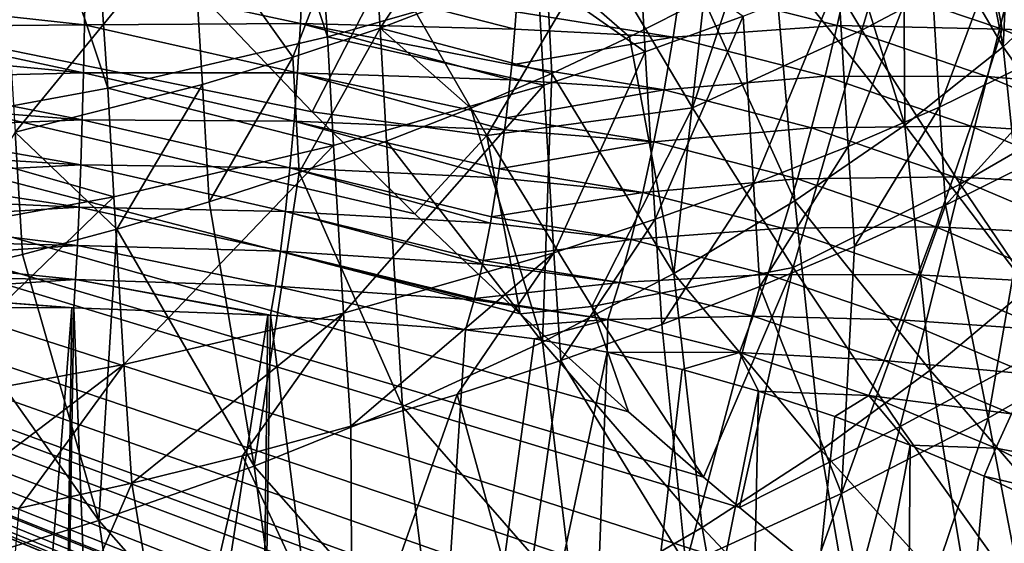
# Model space of a CAD drawing. Header units: metres. Extents: x -109 to 109, y -78 to 121.
# Tile 175 of 256: x -65.83 to -59.78, y 23.2 to 26.42. Entities that reach past the tile are written whole.
import ezdxf

# ---------------------------------------------------------------- set-up
doc = ezdxf.new("R2010")
doc.units = ezdxf.units.M
doc.layers.add('solid_508554_SW0001', color=7, linetype='CONTINUOUS')

msp = doc.modelspace()

# ---------------------------------------------------------------- linework, layer by layer
at = {"layer": 'solid_508554_SW0001'}
for points in [[(-64.319099, 31.927275, -41.579319), (-63.937862, 26.316986, -38.676525), (-65.665855, 31.587061, -42.027195)], [(-64.319099, 31.927275, -41.579319), (-62.644794, 26.688326, -38.103703), (-63.937862, 26.316986, -38.676525)], [(-65.665855, 31.587061, -42.027195), (-65.287743, 26.001205, -39.136742), (-67.058975, 31.303701, -42.357582)], [(-65.665855, 31.587061, -42.027195), (-63.937862, 26.316986, -38.676525), (-65.287743, 26.001205, -39.136742)], [(-67.058975, 31.303701, -42.357582), (-65.287743, 26.001205, -39.136742), (-66.684151, 25.743313, -39.480991)], [(-50.993294, 17.104359, 18.146997), (-80.362289, 29.191317, 9.359159), (-81.084099, 11.886697, 20.357214)], [(-64.031219, 25.857063, 12.087985), (-64.64212, 26.497313, 11.657467), (-80.362289, 29.191317, 9.359159)], [(-63.401546, 25.229025, 12.511419), (-64.031219, 25.857063, 12.087985), (-80.362289, 29.191317, 9.359159)], [(-62.753407, 24.613506, 12.92756), (-63.401546, 25.229025, 12.511419), (-80.362289, 29.191317, 9.359159)], [(-62.087673, 24.011307, 13.335868), (-62.753407, 24.613506, 12.92756), (-80.362289, 29.191317, 9.359159)], [(-61.626934, 23.611099, 13.607895), (-62.087673, 24.011307, 13.335868), (-80.362289, 29.191317, 9.359159)], [(-61.404884, 23.422808, 13.736077), (-61.626934, 23.611099, 13.607895), (-80.362289, 29.191317, 9.359159)], [(-60.705582, 22.848433, 14.127899), (-61.404884, 23.422808, 13.736077), (-80.362289, 29.191317, 9.359159)], [(-59.990646, 22.288847, 14.510878), (-60.705582, 22.848433, 14.127899), (-80.362289, 29.191317, 9.359159)], [(-59.260422, 21.744301, 14.884842), (-59.990646, 22.288847, 14.510878), (-80.362289, 29.191317, 9.359159)], [(-58.51569, 21.215424, 15.249359), (-59.260422, 21.744301, 14.884842), (-80.362289, 29.191317, 9.359159)], [(-58.21777, 21.010979, 15.39064), (-58.51569, 21.215424, 15.249359), (-80.362289, 29.191317, 9.359159)], [(-57.757755, 20.702965, 15.603906), (-58.21777, 21.010979, 15.39064), (-80.362289, 29.191317, 9.359159)], [(-56.987602, 20.207561, 15.948038), (-57.757755, 20.702965, 15.603906), (-80.362289, 29.191317, 9.359159)], [(-56.207836, 19.730379, 16.280918), (-56.987602, 20.207561, 15.948038), (-80.362289, 29.191317, 9.359159)], [(-55.41935, 19.271812, 16.602261), (-56.207836, 19.730379, 16.280918), (-80.362289, 29.191317, 9.359159)], [(-54.744732, 18.897827, 16.865499), (-55.41935, 19.271812, 16.602261), (-80.362289, 29.191317, 9.359159)], [(-54.624622, 18.832989, 16.911255), (-54.744732, 18.897827, 16.865499), (-80.362289, 29.191317, 9.359159)], [(-53.824814, 18.414158, 17.207701), (-54.624622, 18.832989, 16.911255), (-80.362289, 29.191317, 9.359159)], [(-53.021309, 18.015802, 17.49124), (-53.824814, 18.414158, 17.207701), (-80.362289, 29.191317, 9.359159)], [(-52.213608, 17.636927, 17.762522), (-53.021309, 18.015802, 17.49124), (-80.362289, 29.191317, 9.359159)], [(-51.13327, 17.163078, 18.104404), (-52.213608, 17.636927, 17.762522), (-80.362289, 29.191317, 9.359159)], [(-50.993294, 17.104359, 18.146997), (-51.13327, 17.163078, 18.104404), (-80.362289, 29.191317, 9.359159)], [(-59.786118, 26.255487, -30.245548), (-59.709644, 27.842148, -30.591347), (-60.041382, 27.569115, -31.058674)], [(-59.786118, 26.255487, -30.245548), (-59.259045, 26.749844, -29.461069), (-59.709644, 27.842148, -30.591347)], [(-63.613579, 26.371206, -34.440475), (-62.66251, 27.795786, -34.340027), (-63.67968, 27.405117, -34.981281)], [(-63.613579, 26.371206, -34.440475), (-62.594315, 26.763597, -33.797768), (-62.66251, 27.795786, -34.340027)], [(-61.221275, 27.30937, 10.881977), (-60.653927, 26.359419, 11.580977), (-60.226681, 27.784828, 10.278384)], [(-60.653927, 26.359419, 11.580977), (-59.678978, 26.873863, 10.980263), (-60.226681, 27.784828, 10.278384)], [(-59.786118, 26.255487, -30.245548), (-60.041382, 27.569115, -31.058674), (-60.400311, 27.30238, -31.509287)], [(-64.151588, 26.192099, -34.726048), (-63.67968, 27.405117, -34.981281), (-64.77005, 27.061073, -35.52549)], [(-64.151588, 26.192099, -34.726048), (-63.613579, 26.371206, -34.440475), (-63.67968, 27.405117, -34.981281)], [(-62.277752, 26.864431, 11.355016), (-61.695374, 25.88065, 12.047915), (-61.221275, 27.30937, 10.881977)], [(-61.695374, 25.88065, 12.047915), (-60.653927, 26.359419, 11.580977), (-61.221275, 27.30937, 10.881977)], [(-60.389957, 25.773754, -30.981136), (-60.400311, 27.30238, -31.509287), (-60.784897, 27.043034, -31.941359)], [(-60.389957, 25.773754, -30.981136), (-59.786118, 26.255487, -30.245548), (-60.400311, 27.30238, -31.509287)], [(-60.176769, 25.885725, -35.756313), (-60.238159, 26.916716, -36.291706), (-59.699696, 27.169626, -35.864765)], [(-59.125397, 26.401258, -34.881119), (-60.176769, 25.885725, -35.756313), (-59.699696, 27.169626, -35.864765)], [(-65.857155, 25.730667, -35.427574), (-64.77005, 27.061073, -35.52549), (-65.920631, 26.767929, -35.965855)], [(-65.857155, 25.730667, -35.427574), (-64.7062, 26.025223, -34.986416), (-64.77005, 27.061073, -35.52549)], [(-64.7062, 26.025223, -34.986416), (-64.151588, 26.192099, -34.726048), (-64.77005, 27.061073, -35.52549)], [(-60.389957, 25.773754, -30.981136), (-60.784897, 27.043034, -31.941359), (-61.193718, 26.791958, -32.353436)], [(-62.644794, 26.688326, -38.103703), (-62.022972, 26.893963, -37.776363), (-61.985741, 26.226212, -37.427826)], [(-62.022972, 26.893963, -37.776363), (-61.382526, 26.444447, -37.074169), (-61.985741, 26.226212, -37.427826)], [(-60.737755, 25.64414, -36.159149), (-60.799507, 26.674809, -36.695141), (-60.238159, 26.916716, -36.291706)], [(-60.176769, 25.885725, -35.756313), (-60.737755, 25.64414, -36.159149), (-60.238159, 26.916716, -36.291706)], [(-60.653927, 26.359419, 11.580977), (-60.050301, 25.411476, 12.274375), (-59.678978, 26.873863, 10.980263)], [(-60.050301, 25.411476, 12.274375), (-59.096123, 25.964539, 11.677678), (-59.678978, 26.873863, 10.980263)], [(-63.565403, 26.764971, 11.489961), (-62.959461, 25.710608, 12.204094), (-62.277752, 26.864431, 11.355016)], [(-62.959461, 25.710608, 12.204094), (-61.695374, 25.88065, 12.047915), (-62.277752, 26.864431, 11.355016)], [(-63.565403, 26.764971, 11.489961), (-64.64212, 26.497313, 11.657467), (-64.031219, 25.857063, 12.087985)], [(-63.565403, 26.764971, 11.489961), (-64.031219, 25.857063, 12.087985), (-62.959461, 25.710608, 12.204094)], [(-62.558575, 26.092741, -33.462498), (-62.594315, 26.763597, -33.797768), (-63.613579, 26.371206, -34.440475)], [(-62.081181, 26.316439, -33.114616), (-61.625977, 26.549635, -32.744732), (-62.594315, 26.763597, -33.797768)], [(-62.558575, 26.092741, -33.462498), (-62.081181, 26.316439, -33.114616), (-62.594315, 26.763597, -33.797768)], [(-61.06601, 25.308287, -31.66226), (-61.193718, 26.791958, -32.353436), (-61.625977, 26.549635, -32.744732)], [(-61.06601, 25.308287, -31.66226), (-60.389957, 25.773754, -30.981136), (-61.193718, 26.791958, -32.353436)], [(-59.103348, 25.286179, -28.971231), (-59.259045, 26.749844, -29.461069), (-59.786118, 26.255487, -30.245548)], [(-64.091019, 26.700722, 7.378186), (-64.104401, 26.399885, 7.417433), (-65.426689, 26.684523, 7.472575)], [(-62.786526, 26.364161, 7.257269), (-64.104401, 26.399885, 7.417433), (-64.091019, 26.700722, 7.378186)], [(-62.778446, 26.472095, 7.244735), (-62.786526, 26.364161, 7.257269), (-64.091019, 26.700722, 7.378186)], [(-63.937862, 26.316986, -38.676525), (-62.644794, 26.688326, -38.103703), (-62.607574, 26.020664, -37.755215)], [(-62.644794, 26.688326, -38.103703), (-61.985741, 26.226212, -37.427826), (-62.607574, 26.020664, -37.755215)], [(-60.805508, 26.387947, 6.926155), (-61.766041, 26.6318, 7.038076), (-60.740242, 26.685724, 6.803513)], [(-60.805508, 26.387947, 6.926155), (-60.740242, 26.685724, 6.803513), (-59.792671, 26.365417, 6.725095)], [(-59.792671, 26.365417, 6.725095), (-60.740242, 26.685724, 6.803513), (-59.852978, 26.687887, 6.565415)], [(-59.127514, 26.674435, 6.321957), (-58.961491, 26.329975, 6.52595), (-59.852978, 26.687887, 6.565415)], [(-59.792671, 26.365417, 6.725095), (-59.852978, 26.687887, 6.565415), (-58.961491, 26.329975, 6.52595)], [(-65.426689, 26.684523, 7.472575), (-65.431709, 26.39077, 7.500807), (-66.76162, 26.536425, 7.496552)], [(-64.104401, 26.399885, 7.417433), (-65.431709, 26.39077, 7.500807), (-65.426689, 26.684523, 7.472575)], [(-61.813622, 26.314947, 7.110942), (-62.778446, 26.472095, 7.244735), (-61.766041, 26.6318, 7.038076)], [(-61.813622, 26.314947, 7.110942), (-61.766041, 26.6318, 7.038076), (-60.805508, 26.387947, 6.926155)], [(-61.320808, 25.413883, -36.537933), (-61.382526, 26.444447, -37.074169), (-60.799507, 26.674809, -36.695141)], [(-60.737755, 25.64414, -36.159149), (-61.320808, 25.413883, -36.537933), (-60.799507, 26.674809, -36.695141)], [(-65.431709, 26.39077, 7.500807), (-66.759239, 26.378761, 7.50509), (-66.76162, 26.536425, 7.496552)], [(-61.809723, 24.862734, -32.283344), (-61.625977, 26.549635, -32.744732), (-62.081181, 26.316439, -33.114616)], [(-61.809723, 24.862734, -32.283344), (-61.06601, 25.308287, -31.66226), (-61.625977, 26.549635, -32.744732)], [(-61.813622, 26.314947, 7.110942), (-62.786526, 26.364161, 7.257269), (-62.778446, 26.472095, 7.244735)], [(-61.924274, 25.195564, -36.891674), (-61.985741, 26.226212, -37.427826), (-61.382526, 26.444447, -37.074169)], [(-61.320808, 25.413883, -36.537933), (-61.924274, 25.195564, -36.891674), (-61.382526, 26.444447, -37.074169)], [(-65.431709, 26.39077, 7.500807), (-65.438148, 26.096087, 7.485516), (-66.759239, 26.378761, 7.50509)], [(-64.12204, 26.09679, 7.410821), (-65.438148, 26.096087, 7.485516), (-65.431709, 26.39077, 7.500807)], [(-64.104401, 26.399885, 7.417433), (-64.12204, 26.09679, 7.410821), (-65.431709, 26.39077, 7.500807)], [(-62.814636, 26.052958, 7.260695), (-64.12204, 26.09679, 7.410821), (-64.104401, 26.399885, 7.417433)], [(-62.805557, 26.145241, 7.264726), (-62.814636, 26.052958, 7.260695), (-64.104401, 26.399885, 7.417433)], [(-62.786526, 26.364161, 7.257269), (-62.805557, 26.145241, 7.264726), (-64.104401, 26.399885, 7.417433)], [(-60.880325, 26.076057, 6.997569), (-61.813622, 26.314947, 7.110942), (-60.805508, 26.387947, 6.926155)], [(-60.880325, 26.076057, 6.997569), (-60.805508, 26.387947, 6.926155), (-59.884094, 26.073563, 6.845236)], [(-59.884094, 26.073563, 6.845236), (-60.805508, 26.387947, 6.926155), (-59.792671, 26.365417, 6.725095)], [(-60.139408, 25.28293, -35.45084), (-60.176769, 25.885725, -35.756313), (-59.125397, 26.401258, -34.881119)], [(-59.602695, 25.548723, -35.032303), (-60.139408, 25.28293, -35.45084), (-59.125397, 26.401258, -34.881119)], [(-65.438148, 26.096087, 7.485516), (-66.756523, 26.220921, 7.501165), (-66.759239, 26.378761, 7.50509)], [(-64.111588, 25.483534, -34.36684), (-63.613579, 26.371206, -34.440475), (-64.151588, 26.192099, -34.726048)], [(-64.111588, 25.483534, -34.36684), (-63.575142, 25.675735, -34.089439), (-63.613579, 26.371206, -34.440475)], [(-63.056988, 25.879, -33.787697), (-62.558575, 26.092741, -33.462498), (-63.613579, 26.371206, -34.440475)], [(-63.575142, 25.675735, -34.089439), (-63.056988, 25.879, -33.787697), (-63.613579, 26.371206, -34.440475)], [(-61.813622, 26.314947, 7.110942), (-62.805557, 26.145241, 7.264726), (-62.786526, 26.364161, 7.257269)], [(-61.695374, 25.88065, 12.047915), (-61.076031, 24.8993, 12.734193), (-60.653927, 26.359419, 11.580977)], [(-61.076031, 24.8993, 12.734193), (-60.050301, 25.411476, 12.274375), (-60.653927, 26.359419, 11.580977)], [(-59.884094, 26.073563, 6.845236), (-59.792671, 26.365417, 6.725095), (-58.888874, 25.986776, 6.688365)], [(-58.888874, 25.986776, 6.688365), (-59.792671, 26.365417, 6.725095), (-58.961491, 26.329975, 6.52595)], [(-65.287743, 26.001205, -39.136742), (-63.937862, 26.316986, -38.676525), (-63.900661, 25.649565, -38.328159)], [(-63.937862, 26.316986, -38.676525), (-62.607574, 26.020664, -37.755215), (-63.900661, 25.649565, -38.328159)], [(-61.869511, 25.991762, 7.130844), (-62.805557, 26.145241, 7.264726), (-61.813622, 26.314947, 7.110942)], [(-61.809723, 24.862734, -32.283344), (-62.081181, 26.316439, -33.114616), (-62.558575, 26.092741, -33.462498)], [(-61.869511, 25.991762, 7.130844), (-61.813622, 26.314947, 7.110942), (-60.880325, 26.076057, 6.997569)], [(-65.438148, 26.096087, 7.485516), (-66.753494, 26.063887, 7.484804), (-66.756523, 26.220921, 7.501165)], [(-62.546379, 24.989801, -37.219376), (-62.607574, 26.020664, -37.755215), (-61.985741, 26.226212, -37.427826)], [(-61.924274, 25.195564, -36.891674), (-62.546379, 24.989801, -37.219376), (-61.985741, 26.226212, -37.427826)], [(-59.632763, 24.773159, -29.714411), (-59.786118, 26.255487, -30.245548), (-60.389957, 25.773754, -30.981136)], [(-59.632763, 24.773159, -29.714411), (-59.103348, 25.286179, -28.971231), (-59.786118, 26.255487, -30.245548)], [(-64.664505, 25.303091, -34.618885), (-64.151588, 26.192099, -34.726048), (-64.7062, 26.025223, -34.986416)], [(-64.664505, 25.303091, -34.618885), (-64.111588, 25.483534, -34.36684), (-64.151588, 26.192099, -34.726048)], [(-61.869511, 25.991762, 7.130844), (-62.814636, 26.052958, 7.260695), (-62.805557, 26.145241, 7.264726)], [(-65.438148, 26.096087, 7.485516), (-65.445877, 25.806892, 7.427034), (-66.753494, 26.063887, 7.484804)], [(-64.143524, 25.798424, 7.358503), (-65.445877, 25.806892, 7.427034), (-65.438148, 26.096087, 7.485516)], [(-64.12204, 26.09679, 7.410821), (-64.143524, 25.798424, 7.358503), (-65.438148, 26.096087, 7.485516)], [(-62.84948, 25.745661, 7.215919), (-64.143524, 25.798424, 7.358503), (-64.12204, 26.09679, 7.410821)], [(-62.840359, 25.820217, 7.231315), (-62.84948, 25.745661, 7.215919), (-64.12204, 26.09679, 7.410821)], [(-62.814636, 26.052958, 7.260695), (-62.840359, 25.820217, 7.231315), (-64.12204, 26.09679, 7.410821)], [(-62.615906, 24.440514, -32.839462), (-62.558575, 26.092741, -33.462498), (-63.056988, 25.879, -33.787697)], [(-62.615906, 24.440514, -32.839462), (-61.809723, 24.862734, -32.283344), (-62.558575, 26.092741, -33.462498)], [(-65.445877, 25.806892, 7.427034), (-66.750168, 25.90864, 7.456105), (-66.753494, 26.063887, 7.484804)], [(-65.231804, 25.13512, -34.844547), (-64.7062, 26.025223, -34.986416), (-65.857155, 25.730667, -35.427574)], [(-65.231804, 25.13512, -34.844547), (-64.664505, 25.303091, -34.618885), (-64.7062, 26.025223, -34.986416)], [(-63.839447, 24.618162, -37.793163), (-63.900661, 25.649565, -38.328159), (-62.607574, 26.020664, -37.755215)], [(-62.546379, 24.989801, -37.219376), (-63.839447, 24.618162, -37.793163), (-62.607574, 26.020664, -37.755215)], [(-61.869511, 25.991762, 7.130844), (-62.840359, 25.820217, 7.231315), (-62.814636, 26.052958, 7.260695)], [(-60.962669, 25.758472, 7.015827), (-61.869511, 25.991762, 7.130844), (-60.880325, 26.076057, 6.997569)], [(-60.962669, 25.758472, 7.015827), (-60.880325, 26.076057, 6.997569), (-59.984249, 25.768217, 6.913837)], [(-59.984249, 25.768217, 6.913837), (-60.880325, 26.076057, 6.997569), (-59.884094, 26.073563, 6.845236)], [(-59.984249, 25.768217, 6.913837), (-59.884094, 26.073563, 6.845236), (-59.005215, 25.702383, 6.804791)], [(-59.005215, 25.702383, 6.804791), (-59.884094, 26.073563, 6.845236), (-58.888874, 25.986776, 6.688365)], [(-66.684151, 25.743313, -39.480991), (-65.287743, 26.001205, -39.136742), (-65.250549, 25.334101, -38.788536)], [(-65.287743, 26.001205, -39.136742), (-63.900661, 25.649565, -38.328159), (-65.250549, 25.334101, -38.788536)], [(-61.932198, 25.670969, 7.097246), (-62.840359, 25.820217, 7.231315), (-61.869511, 25.991762, 7.130844)], [(-61.932198, 25.670969, 7.097246), (-61.869511, 25.991762, 7.130844), (-60.962669, 25.758472, 7.015827)], [(-60.050301, 25.411476, 12.274375), (-59.40995, 24.466074, 12.961104), (-59.096123, 25.964539, 11.677678)], [(-65.445877, 25.806892, 7.427034), (-66.746559, 25.756145, 7.41525), (-66.750168, 25.90864, 7.456105)], [(-62.959461, 25.710608, 12.204094), (-64.031219, 25.857063, 12.087985), (-63.401546, 25.229025, 12.511419)], [(-62.615906, 24.440514, -32.839462), (-63.056988, 25.879, -33.787697), (-63.575142, 25.675735, -34.089439)], [(-62.959461, 25.710608, 12.204094), (-62.313313, 24.659208, 12.910394), (-61.695374, 25.88065, 12.047915)], [(-62.313313, 24.659208, 12.910394), (-61.076031, 24.8993, 12.734193), (-61.695374, 25.88065, 12.047915)], [(-60.699253, 25.027418, -35.845722), (-60.737755, 25.64414, -36.159149), (-60.176769, 25.885725, -35.756313)], [(-60.139408, 25.28293, -35.45084), (-60.699253, 25.027418, -35.845722), (-60.176769, 25.885725, -35.756313)], [(-65.445877, 25.806892, 7.427034), (-65.45472, 25.529486, 7.326635), (-66.746559, 25.756145, 7.41525)], [(-64.168365, 25.511663, 7.261685), (-65.45472, 25.529486, 7.326635), (-65.445877, 25.806892, 7.427034)], [(-64.143524, 25.798424, 7.358503), (-64.168365, 25.511663, 7.261685), (-65.445877, 25.806892, 7.427034)], [(-62.890205, 25.44977, 7.124035), (-64.168365, 25.511663, 7.261685), (-64.143524, 25.798424, 7.358503)], [(-62.881908, 25.505795, 7.145403), (-62.890205, 25.44977, 7.124035), (-64.143524, 25.798424, 7.358503)], [(-62.84948, 25.745661, 7.215919), (-62.881908, 25.505795, 7.145403), (-64.143524, 25.798424, 7.358503)], [(-61.932198, 25.670969, 7.097246), (-62.84948, 25.745661, 7.215919), (-62.840359, 25.820217, 7.231315)], [(-65.45472, 25.529486, 7.326635), (-66.742699, 25.607357, 7.362492), (-66.746559, 25.756145, 7.41525)], [(-66.684151, 25.743313, -39.480991), (-65.250549, 25.334101, -38.788536), (-66.64698, 25.076584, -39.132973)], [(-66.403282, 24.838587, -35.214001), (-65.811714, 24.980181, -35.043068), (-65.857155, 25.730667, -35.427574)], [(-65.811714, 24.980181, -35.043068), (-65.231804, 25.13512, -34.844547), (-65.857155, 25.730667, -35.427574)], [(-61.932198, 25.670969, 7.097246), (-62.881908, 25.505795, 7.145403), (-62.84948, 25.745661, 7.215919)], [(-61.050316, 25.443764, 6.980436), (-61.932198, 25.670969, 7.097246), (-60.962669, 25.758472, 7.015827)], [(-60.234154, 24.268642, -30.407003), (-60.389957, 25.773754, -30.981136), (-61.06601, 25.308287, -31.66226)], [(-61.050316, 25.443764, 6.980436), (-60.962669, 25.758472, 7.015827), (-60.090435, 25.457626, 6.929046)], [(-60.090435, 25.457626, 6.929046), (-60.962669, 25.758472, 7.015827), (-59.984249, 25.768217, 6.913837)], [(-60.234154, 24.268642, -30.407003), (-59.632763, 24.773159, -29.714411), (-60.389957, 25.773754, -30.981136)], [(-60.090435, 25.457626, 6.929046), (-59.984249, 25.768217, 6.913837), (-59.128677, 25.404795, 6.869355)], [(-59.128677, 25.404795, 6.869355), (-59.984249, 25.768217, 6.913837), (-59.005215, 25.702383, 6.804791)], [(-63.477985, 24.044554, -33.327065), (-63.575142, 25.675735, -34.089439), (-64.111588, 25.483534, -34.36684)], [(-63.477985, 24.044554, -33.327065), (-62.615906, 24.440514, -32.839462), (-63.575142, 25.675735, -34.089439)], [(-62.959461, 25.710608, 12.204094), (-63.401546, 25.229025, 12.511419), (-62.753407, 24.613506, 12.92756)], [(-62.959461, 25.710608, 12.204094), (-62.753407, 24.613506, 12.92756), (-62.313313, 24.659208, 12.910394)], [(-61.999992, 25.361225, 7.011054), (-62.881908, 25.505795, 7.145403), (-61.932198, 25.670969, 7.097246)], [(-61.999992, 25.361225, 7.011054), (-61.932198, 25.670969, 7.097246), (-61.050316, 25.443764, 6.980436)], [(-65.45472, 25.529486, 7.326635), (-66.738617, 25.4632, 7.298161), (-66.742699, 25.607357, 7.362492)], [(-65.189201, 24.302338, -38.253986), (-65.250549, 25.334101, -38.788536), (-63.900661, 25.649565, -38.328159)], [(-63.839447, 24.618162, -37.793163), (-65.189201, 24.302338, -38.253986), (-63.900661, 25.649565, -38.328159)], [(-61.281075, 24.782633, -36.216278), (-61.320808, 25.413883, -36.537933), (-60.737755, 25.64414, -36.159149)], [(-60.699253, 25.027418, -35.845722), (-61.281075, 24.782633, -36.216278), (-60.737755, 25.64414, -36.159149)], [(-59.877144, 23.972101, -34.686707), (-60.139408, 25.28293, -35.45084), (-59.602695, 25.548723, -35.032303)], [(-59.034084, 24.458105, -34.017883), (-59.877144, 23.972101, -34.686707), (-59.602695, 25.548723, -35.032303)], [(-65.45472, 25.529486, 7.326635), (-65.464485, 25.269905, 7.186507), (-66.738617, 25.4632, 7.298161)], [(-64.195976, 25.243122, 7.1226), (-65.464485, 25.269905, 7.186507), (-65.45472, 25.529486, 7.326635)], [(-64.168365, 25.511663, 7.261685), (-64.195976, 25.243122, 7.1226), (-65.45472, 25.529486, 7.326635)], [(-64.389214, 23.677717, -33.742798), (-64.111588, 25.483534, -34.36684), (-64.664505, 25.303091, -34.618885)], [(-64.389214, 23.677717, -33.742798), (-63.477985, 24.044554, -33.327065), (-64.111588, 25.483534, -34.36684)], [(-62.935818, 25.172514, 6.987286), (-64.195976, 25.243122, 7.1226), (-64.168365, 25.511663, 7.261685)], [(-62.929089, 25.210463, 7.009308), (-62.935818, 25.172514, 6.987286), (-64.168365, 25.511663, 7.261685)], [(-62.890205, 25.44977, 7.124035), (-62.929089, 25.210463, 7.009308), (-64.168365, 25.511663, 7.261685)], [(-61.999992, 25.361225, 7.011054), (-62.890205, 25.44977, 7.124035), (-62.881908, 25.505795, 7.145403)], [(-65.464485, 25.269905, 7.186507), (-66.734322, 25.324574, 7.222657), (-66.738617, 25.4632, 7.298161)], [(-61.999992, 25.361225, 7.011054), (-62.929089, 25.210463, 7.009308), (-62.890205, 25.44977, 7.124035)], [(-61.140907, 25.140427, 6.892352), (-61.999992, 25.361225, 7.011054), (-61.050316, 25.443764, 6.980436)], [(-61.140907, 25.140427, 6.892352), (-61.050316, 25.443764, 6.980436), (-60.199787, 25.150173, 6.890452)], [(-60.199787, 25.150173, 6.890452), (-61.050316, 25.443764, 6.980436), (-60.090435, 25.457626, 6.929046)], [(-60.199787, 25.150173, 6.890452), (-60.090435, 25.457626, 6.929046), (-59.255924, 25.102043, 6.880313)], [(-59.255924, 25.102043, 6.880313), (-60.090435, 25.457626, 6.929046), (-59.128677, 25.404795, 6.869355)], [(-62.071068, 25.07089, 6.874594), (-62.929089, 25.210463, 7.009308), (-61.999992, 25.361225, 7.011054)], [(-62.071068, 25.07089, 6.874594), (-61.999992, 25.361225, 7.011054), (-61.140907, 25.140427, 6.892352)], [(-61.883228, 24.549232, -36.561539), (-61.924274, 25.195564, -36.891674), (-61.320808, 25.413883, -36.537933)], [(-61.281075, 24.782633, -36.216278), (-61.883228, 24.549232, -36.561539), (-61.320808, 25.413883, -36.537933)], [(-61.076031, 24.8993, 12.734193), (-60.419285, 23.920946, 13.412794), (-60.050301, 25.411476, 12.274375)], [(-60.419285, 23.920946, 13.412794), (-59.40995, 24.466074, 12.961104), (-60.050301, 25.411476, 12.274375)], [(-65.464485, 25.269905, 7.186507), (-66.729851, 25.192343, 7.136451), (-66.734322, 25.324574, 7.222657)], [(-66.586494, 24.044748, -38.598186), (-66.64698, 25.076584, -39.132973), (-65.250549, 25.334101, -38.788536)], [(-65.189201, 24.302338, -38.253986), (-66.586494, 24.044748, -38.598186), (-65.250549, 25.334101, -38.788536)], [(-64.389214, 23.677717, -33.742798), (-64.664505, 25.303091, -34.618885), (-65.231804, 25.13512, -34.844547)], [(-60.903259, 23.776314, -31.04389), (-61.06601, 25.308287, -31.66226), (-61.809723, 24.862734, -32.283344)], [(-60.903259, 23.776314, -31.04389), (-60.234154, 24.268642, -30.407003), (-61.06601, 25.308287, -31.66226)], [(-65.464485, 25.269905, 7.186507), (-65.47496, 25.033806, 7.0097), (-66.729851, 25.192343, 7.136451)], [(-64.225739, 24.998991, 6.944453), (-65.47496, 25.033806, 7.0097), (-65.464485, 25.269905, 7.186507)], [(-64.195976, 25.243122, 7.1226), (-64.225739, 24.998991, 6.944453), (-65.464485, 25.269905, 7.186507)], [(-62.985207, 24.92066, 6.809009), (-64.225739, 24.998991, 6.944453), (-64.195976, 25.243122, 7.1226)], [(-62.980621, 24.942192, 6.826706), (-62.985207, 24.92066, 6.809009), (-64.195976, 25.243122, 7.1226)], [(-62.935818, 25.172514, 6.987286), (-62.980621, 24.942192, 6.826706), (-64.195976, 25.243122, 7.1226)], [(-60.779724, 23.509481, -35.291512), (-60.699253, 25.027418, -35.845722), (-60.139408, 25.28293, -35.45084)], [(-59.877144, 23.972101, -34.686707), (-60.779724, 23.509481, -35.291512), (-60.139408, 25.28293, -35.45084)], [(-65.47496, 25.033806, 7.0097), (-66.725235, 25.067331, 7.040081), (-66.729851, 25.192343, 7.136451)], [(-62.071068, 25.07089, 6.874594), (-62.980621, 24.942192, 6.826706), (-62.935818, 25.172514, 6.987286)], [(-62.071068, 25.07089, 6.874594), (-62.935818, 25.172514, 6.987286), (-62.929089, 25.210463, 7.009308)], [(-62.503941, 24.327877, -36.880524), (-62.546379, 24.989801, -37.219376), (-61.924274, 25.195564, -36.891674)], [(-61.883228, 24.549232, -36.561539), (-62.503941, 24.327877, -36.880524), (-61.924274, 25.195564, -36.891674)], [(-65.342827, 23.342867, -34.083305), (-65.231804, 25.13512, -34.844547), (-65.811714, 24.980181, -35.043068)], [(-65.342827, 23.342867, -34.083305), (-64.389214, 23.677717, -33.742798), (-65.231804, 25.13512, -34.844547)], [(-61.231991, 24.856651, 6.753951), (-62.071068, 25.07089, 6.874594), (-61.140907, 25.140427, 6.892352)], [(-61.231991, 24.856651, 6.753951), (-61.140907, 25.140427, 6.892352), (-60.309349, 24.854155, 6.799097)], [(-60.309349, 24.854155, 6.799097), (-61.140907, 25.140427, 6.892352), (-60.199787, 25.150173, 6.890452)], [(-60.309349, 24.854155, 6.799097), (-60.199787, 25.150173, 6.890452), (-59.383522, 24.802299, 6.837372)], [(-59.383522, 24.802299, 6.837372), (-60.199787, 25.150173, 6.890452), (-59.255924, 25.102043, 6.880313)], [(-65.47496, 25.033806, 7.0097), (-66.72049, 24.950317, 6.934147), (-66.725235, 25.067331, 7.040081)], [(-62.143501, 24.807804, 6.691551), (-62.980621, 24.942192, 6.826706), (-62.071068, 25.07089, 6.874594)], [(-62.143501, 24.807804, 6.691551), (-62.071068, 25.07089, 6.874594), (-61.231991, 24.856651, 6.753951)], [(-65.47496, 25.033806, 7.0097), (-65.485924, 24.82633, 6.800066), (-66.72049, 24.950317, 6.934147)], [(-64.25695, 24.784899, 6.731352), (-65.485924, 24.82633, 6.800066), (-65.47496, 25.033806, 7.0097)], [(-64.225739, 24.998991, 6.944453), (-64.25695, 24.784899, 6.731352), (-65.47496, 25.033806, 7.0097)], [(-63.037163, 24.700356, 6.593558), (-64.25695, 24.784899, 6.731352), (-64.225739, 24.998991, 6.944453)], [(-63.035118, 24.708225, 6.602524), (-63.037163, 24.700356, 6.593558), (-64.225739, 24.998991, 6.944453)], [(-62.985207, 24.92066, 6.809009), (-63.035118, 24.708225, 6.602524), (-64.225739, 24.998991, 6.944453)], [(-60.779724, 23.509481, -35.291512), (-61.281075, 24.782633, -36.216278), (-60.699253, 25.027418, -35.845722)], [(-80.387276, 6.654893, -29.697725), (-79.621246, 24.952671, -39.252457), (-64.826683, 7.808982, -30.91048)], [(-79.621246, 24.952671, -39.252457), (-64.873642, 7.869113, -30.939934), (-64.826683, 7.808982, -30.91048)], [(-79.621246, 24.952671, -39.252457), (-66.059677, 9.499816, -31.742121), (-64.873642, 7.869113, -30.939934)], [(-65.485924, 24.82633, 6.800066), (-66.71566, 24.842031, 6.819309), (-66.72049, 24.950317, 6.934147)], [(-65.342827, 23.342867, -34.083305), (-65.811714, 24.980181, -35.043068), (-66.403282, 24.838587, -35.214001)], [(-63.793995, 23.923698, -37.436298), (-63.839447, 24.618162, -37.793163), (-62.546379, 24.989801, -37.219376)], [(-63.141361, 24.119202, -37.17234), (-63.793995, 23.923698, -37.436298), (-62.546379, 24.989801, -37.219376)], [(-62.503941, 24.327877, -36.880524), (-63.141361, 24.119202, -37.17234), (-62.546379, 24.989801, -37.219376)], [(-62.143501, 24.807804, 6.691551), (-62.985207, 24.92066, 6.809009), (-62.980621, 24.942192, 6.826706)], [(-62.143501, 24.807804, 6.691551), (-63.035118, 24.708225, 6.602524), (-62.985207, 24.92066, 6.809009)], [(-62.313313, 24.659208, 12.910394), (-61.626934, 23.611099, 13.607895), (-61.076031, 24.8993, 12.734193)], [(-61.076031, 24.8993, 12.734193), (-61.626934, 23.611099, 13.607895), (-61.404884, 23.422808, 13.736077)], [(-61.076031, 24.8993, 12.734193), (-61.404884, 23.422808, 13.736077), (-60.419285, 23.920946, 13.412794)], [(-65.485924, 24.82633, 6.800066), (-66.71077, 24.743151, 6.696285), (-66.71566, 24.842031, 6.819309)], [(-65.485924, 24.82633, 6.800066), (-65.497185, 24.651999, 6.562174), (-66.71077, 24.743151, 6.696285)], [(-66.332047, 23.042824, -34.345322), (-65.342827, 23.342867, -34.083305), (-66.403282, 24.838587, -35.214001)], [(-65.485924, 24.82633, 6.800066), (-64.30397, 24.606625, 6.48956), (-65.497185, 24.651999, 6.562174)], [(-65.485924, 24.82633, 6.800066), (-64.289009, 24.605785, 6.488219), (-64.30397, 24.606625, 6.48956)], [(-64.25695, 24.784899, 6.731352), (-64.289009, 24.605785, 6.488219), (-65.485924, 24.82633, 6.800066)], [(-61.635796, 23.299856, -31.619963), (-61.809723, 24.862734, -32.283344), (-62.615906, 24.440514, -32.839462)], [(-61.321114, 24.600094, 6.56897), (-62.143501, 24.807804, 6.691551), (-61.231991, 24.856651, 6.753951)], [(-61.635796, 23.299856, -31.619963), (-60.903259, 23.776314, -31.04389), (-61.809723, 24.862734, -32.283344)], [(-61.321114, 24.600094, 6.56897), (-61.231991, 24.856651, 6.753951), (-60.416164, 24.57756, 6.657446)], [(-60.416164, 24.57756, 6.657446), (-61.231991, 24.856651, 6.753951), (-60.309349, 24.854155, 6.799097)], [(-60.416164, 24.57756, 6.657446), (-60.309349, 24.854155, 6.799097), (-59.50803, 24.513657, 6.741689)], [(-59.50803, 24.513657, 6.741689), (-60.309349, 24.854155, 6.799097), (-59.383522, 24.802299, 6.837372)], [(-64.25695, 24.784899, 6.731352), (-63.09042, 24.517021, 6.346167), (-64.289009, 24.605785, 6.488219)], [(-63.037163, 24.700356, 6.593558), (-63.09042, 24.517021, 6.346167), (-64.25695, 24.784899, 6.731352)], [(-62.215336, 24.579065, 6.466865), (-63.035118, 24.708225, 6.602524), (-62.143501, 24.807804, 6.691551)], [(-62.215336, 24.579065, 6.466865), (-62.143501, 24.807804, 6.691551), (-61.321114, 24.600094, 6.56897)], [(-61.736103, 23.072706, -35.829391), (-61.883228, 24.549232, -36.561539), (-61.281075, 24.782633, -36.216278)], [(-60.779724, 23.509481, -35.291512), (-61.736103, 23.072706, -35.829391), (-61.281075, 24.782633, -36.216278)], [(-59.385765, 23.28565, -29.198208), (-59.632763, 24.773159, -29.714411), (-60.234154, 24.268642, -30.407003)], [(-66.71077, 24.743151, 6.696285), (-65.497185, 24.651999, 6.562174), (-65.510025, 24.652254, 6.562585)], [(-66.71077, 24.743151, 6.696285), (-65.510025, 24.652254, 6.562585), (-66.705841, 24.654289, 6.56584)], [(-62.215336, 24.579065, 6.466865), (-63.09042, 24.517021, 6.346167), (-63.037163, 24.700356, 6.593558)], [(-62.215336, 24.579065, 6.466865), (-63.037163, 24.700356, 6.593558), (-63.035118, 24.708225, 6.602524)], [(-66.705841, 24.654289, 6.56584), (-65.510025, 24.652254, 6.562585), (-65.956345, 18.974257, -2.524111)], [(-65.510025, 24.652254, 6.562585), (-65.595711, 18.687075, -2.983698), (-65.956345, 18.974257, -2.524111)], [(-65.510025, 24.652254, 6.562585), (-65.497185, 24.651999, 6.562174), (-65.595711, 18.687075, -2.983698)], [(-65.497185, 24.651999, 6.562174), (-65.260536, 18.390362, -3.458537), (-65.595711, 18.687075, -2.983698)], [(-65.497185, 24.651999, 6.562174), (-64.30397, 24.606625, 6.48956), (-65.260536, 18.390362, -3.458537)], [(-62.313313, 24.659208, 12.910394), (-62.753407, 24.613506, 12.92756), (-62.087673, 24.011307, 13.335868)], [(-62.313313, 24.659208, 12.910394), (-62.087673, 24.011307, 13.335868), (-61.626934, 23.611099, 13.607895)], [(-64.30397, 24.606625, 6.48956), (-64.383354, 18.390362, -3.458537), (-65.260536, 18.390362, -3.458537)], [(-65.14048, 23.57373, -37.878468), (-65.189201, 24.302338, -38.253986), (-63.839447, 24.618162, -37.793163)], [(-64.460701, 23.741751, -37.671856), (-65.14048, 23.57373, -37.878468), (-63.839447, 24.618162, -37.793163)], [(-63.793995, 23.923698, -37.436298), (-64.460701, 23.741751, -37.671856), (-63.839447, 24.618162, -37.793163)], [(-64.30397, 24.606625, 6.48956), (-64.289009, 24.605785, 6.488219), (-64.383354, 18.390362, -3.458537)], [(-64.289009, 24.605785, 6.488219), (-63.493908, 18.390362, -3.458537), (-64.383354, 18.390362, -3.458537)], [(-64.289009, 24.605785, 6.488219), (-63.09042, 24.517021, 6.346167), (-63.493908, 18.390362, -3.458537)], [(-62.215336, 24.579065, 6.466865), (-62.66494, 24.460884, 6.273652), (-63.09042, 24.517021, 6.346167)], [(-62.215336, 24.579065, 6.466865), (-62.21862, 24.379572, 6.199104), (-62.66494, 24.460884, 6.273652)], [(-61.405865, 24.377682, 6.342402), (-62.21862, 24.379572, 6.199104), (-62.215336, 24.579065, 6.466865)], [(-61.405865, 24.377682, 6.342402), (-62.215336, 24.579065, 6.466865), (-61.321114, 24.600094, 6.56897)], [(-61.405865, 24.377682, 6.342402), (-61.321114, 24.600094, 6.56897), (-60.517353, 24.32786, 6.469325)], [(-60.517353, 24.32786, 6.469325), (-61.321114, 24.600094, 6.56897), (-60.416164, 24.57756, 6.657446)], [(-60.517353, 24.32786, 6.469325), (-60.416164, 24.57756, 6.657446), (-59.626087, 24.243906, 6.595847)], [(-59.626087, 24.243906, 6.595847), (-60.416164, 24.57756, 6.657446), (-59.50803, 24.513657, 6.741689)], [(-62.66494, 24.460884, 6.273652), (-63.493908, 18.390362, -3.458537), (-63.09042, 24.517021, 6.346167)], [(-61.736103, 23.072706, -35.829391), (-62.503941, 24.327877, -36.880524), (-61.883228, 24.549232, -36.561539)], [(-62.66494, 24.460884, 6.273652), (-62.21862, 24.379572, 6.199104), (-63.493908, 18.390362, -3.458537)], [(-60.419285, 23.920946, 13.412794), (-59.724674, 22.946247, 14.082639), (-59.40995, 24.466074, 12.961104)], [(-59.617588, 22.619484, -34.009464), (-59.877144, 23.972101, -34.686707), (-59.034084, 24.458105, -34.017883)], [(-62.426708, 22.842716, -32.130943), (-62.615906, 24.440514, -32.839462), (-63.477985, 24.044554, -33.327065)], [(-62.426708, 22.842716, -32.130943), (-61.635796, 23.299856, -31.619963), (-62.615906, 24.440514, -32.839462)], [(-62.21862, 24.379572, 6.199104), (-62.448513, 18.342934, -3.431155), (-63.493908, 18.390362, -3.458537)], [(-62.740498, 22.664221, -36.297462), (-63.141361, 24.119202, -37.17234), (-62.503941, 24.327877, -36.880524)], [(-61.736103, 23.072706, -35.829391), (-62.740498, 22.664221, -36.297462), (-62.503941, 24.327877, -36.880524)], [(-62.21862, 24.379572, 6.199104), (-61.758102, 24.272306, 6.125385), (-62.448513, 18.342934, -3.431155)], [(-61.405865, 24.377682, 6.342402), (-61.758102, 24.272306, 6.125385), (-62.21862, 24.379572, 6.199104)], [(-61.405865, 24.377682, 6.342402), (-61.290066, 24.139793, 6.055838), (-61.758102, 24.272306, 6.125385)], [(-60.610184, 24.11179, 6.239809), (-61.290066, 24.139793, 6.055838), (-61.405865, 24.377682, 6.342402)], [(-60.610184, 24.11179, 6.239809), (-61.405865, 24.377682, 6.342402), (-60.517353, 24.32786, 6.469325)], [(-60.610184, 24.11179, 6.239809), (-60.517353, 24.32786, 6.469325), (-59.734505, 24.000326, 6.403783)], [(-59.734505, 24.000326, 6.403783), (-60.517353, 24.32786, 6.469325), (-59.626087, 24.243906, 6.595847)], [(-66.534294, 23.280617, -38.203506), (-66.586494, 24.044748, -38.598186), (-65.189201, 24.302338, -38.253986)], [(-65.832191, 23.419935, -38.055756), (-66.534294, 23.280617, -38.203506), (-65.189201, 24.302338, -38.253986)], [(-65.14048, 23.57373, -37.878468), (-65.832191, 23.419935, -38.055756), (-65.189201, 24.302338, -38.253986)], [(-61.758102, 24.272306, 6.125385), (-61.290066, 24.139793, 6.055838), (-62.448513, 18.342934, -3.431155)], [(-59.981339, 22.759174, -29.84622), (-60.234154, 24.268642, -30.407003), (-60.903259, 23.776314, -31.04389)], [(-59.981339, 22.759174, -29.84622), (-59.385765, 23.28565, -29.198208), (-60.234154, 24.268642, -30.407003)], [(-63.787136, 22.286465, -36.692856), (-63.793995, 23.923698, -37.436298), (-63.141361, 24.119202, -37.17234)], [(-62.740498, 22.664221, -36.297462), (-63.787136, 22.286465, -36.692856), (-63.141361, 24.119202, -37.17234)], [(-61.290066, 24.139793, 6.055838), (-61.414593, 18.201147, -3.349295), (-62.448513, 18.342934, -3.431155)], [(-61.290066, 24.139793, 6.055838), (-60.820835, 23.984001, 5.993941), (-61.414593, 18.201147, -3.349295)], [(-60.610184, 24.11179, 6.239809), (-60.820835, 23.984001, 5.993941), (-61.290066, 24.139793, 6.055838)], [(-60.610184, 24.11179, 6.239809), (-60.356461, 23.807966, 5.942979), (-60.820835, 23.984001, 5.993941)], [(-59.830357, 23.789494, 6.170681), (-60.356461, 23.807966, 5.942979), (-60.610184, 24.11179, 6.239809)], [(-59.830357, 23.789494, 6.170681), (-60.610184, 24.11179, 6.239809), (-59.734505, 24.000326, 6.403783)], [(-63.269779, 22.40799, -32.573776), (-63.477985, 24.044554, -33.327065), (-64.389214, 23.677717, -33.742798)], [(-63.269779, 22.40799, -32.573776), (-62.426708, 22.842716, -32.130943), (-63.477985, 24.044554, -33.327065)], [(-60.820835, 23.984001, 5.993941), (-60.356461, 23.807966, 5.942979), (-61.414593, 18.201147, -3.349295)], [(-60.509155, 22.105947, -34.585361), (-60.779724, 23.509481, -35.291512), (-59.877144, 23.972101, -34.686707)], [(-59.617588, 22.619484, -34.009464), (-60.509155, 22.105947, -34.585361), (-59.877144, 23.972101, -34.686707)], [(-59.830357, 23.789494, 6.170681), (-59.734505, 24.000326, 6.403783), (-58.974922, 23.627068, 6.384311)], [(-63.787136, 22.286465, -36.692856), (-64.460701, 23.741751, -37.671856), (-63.793995, 23.923698, -37.436298)], [(-60.419285, 23.920946, 13.412794), (-61.404884, 23.422808, 13.736077), (-60.705582, 22.848433, 14.127899)], [(-60.419285, 23.920946, 13.412794), (-60.705582, 22.848433, 14.127899), (-59.724674, 22.946247, 14.082639)], [(-60.356461, 23.807966, 5.942979), (-60.404251, 17.966747, -3.213963), (-61.414593, 18.201147, -3.349295)], [(-60.356461, 23.807966, 5.942979), (-59.902756, 23.615629, 5.905759), (-60.404251, 17.966747, -3.213963)], [(-59.830357, 23.789494, 6.170681), (-59.902756, 23.615629, 5.905759), (-60.356461, 23.807966, 5.942979)], [(-59.068764, 23.419285, 6.147625), (-59.902756, 23.615629, 5.905759), (-59.830357, 23.789494, 6.170681)], [(-59.068764, 23.419285, 6.147625), (-59.830357, 23.789494, 6.170681), (-58.974922, 23.627068, 6.384311)], [(-64.870247, 21.941881, -37.012699), (-65.14048, 23.57373, -37.878468), (-64.460701, 23.741751, -37.671856)], [(-63.787136, 22.286465, -36.692856), (-64.870247, 21.941881, -37.012699), (-64.460701, 23.741751, -37.671856)], [(-60.639786, 22.241276, -30.437683), (-60.903259, 23.776314, -31.04389), (-61.635796, 23.299856, -31.619963)], [(-60.639786, 22.241276, -30.437683), (-59.981339, 22.759174, -29.84622), (-60.903259, 23.776314, -31.04389)], [(-64.158699, 21.998747, -32.945503), (-64.389214, 23.677717, -33.742798), (-65.342827, 23.342867, -34.083305)], [(-64.158699, 21.998747, -32.945503), (-63.269779, 22.40799, -32.573776), (-64.389214, 23.677717, -33.742798)], [(-59.902756, 23.615629, 5.905759), (-59.465408, 23.411877, 5.884607), (-60.404251, 17.966747, -3.213963)], [(-59.068764, 23.419285, 6.147625), (-59.465408, 23.411877, 5.884607), (-59.902756, 23.615629, 5.905759)], [(-65.983765, 21.632599, -37.254818), (-65.832191, 23.419935, -38.055756), (-65.14048, 23.57373, -37.878468)], [(-64.870247, 21.941881, -37.012699), (-65.983765, 21.632599, -37.254818), (-65.14048, 23.57373, -37.878468)], [(-61.453583, 21.614923, -35.092804), (-61.736103, 23.072706, -35.829391), (-60.779724, 23.509481, -35.291512)], [(-60.509155, 22.105947, -34.585361), (-61.453583, 21.614923, -35.092804), (-60.779724, 23.509481, -35.291512)], [(-59.465408, 23.411877, 5.884607), (-59.427139, 17.641968, -3.026451), (-60.404251, 17.966747, -3.213963)], [(-65.087151, 21.618057, -33.243164), (-65.342827, 23.342867, -34.083305), (-66.332047, 23.042824, -34.345322)], [(-65.087151, 21.618057, -33.243164), (-64.158699, 21.998747, -32.945503), (-65.342827, 23.342867, -34.083305)], [(-61.357105, 21.735632, -30.967966), (-61.635796, 23.299856, -31.619963), (-62.426708, 22.842716, -32.130943)], [(-61.357105, 21.735632, -30.967966), (-60.639786, 22.241276, -30.437683), (-61.635796, 23.299856, -31.619963)], [(-59.131424, 21.712826, -28.794685), (-59.385765, 23.28565, -29.198208), (-59.981339, 22.759174, -29.84622)]]:
    msp.add_3dface(points, dxfattribs=at)

doc.saveas('drawing.dxf')
